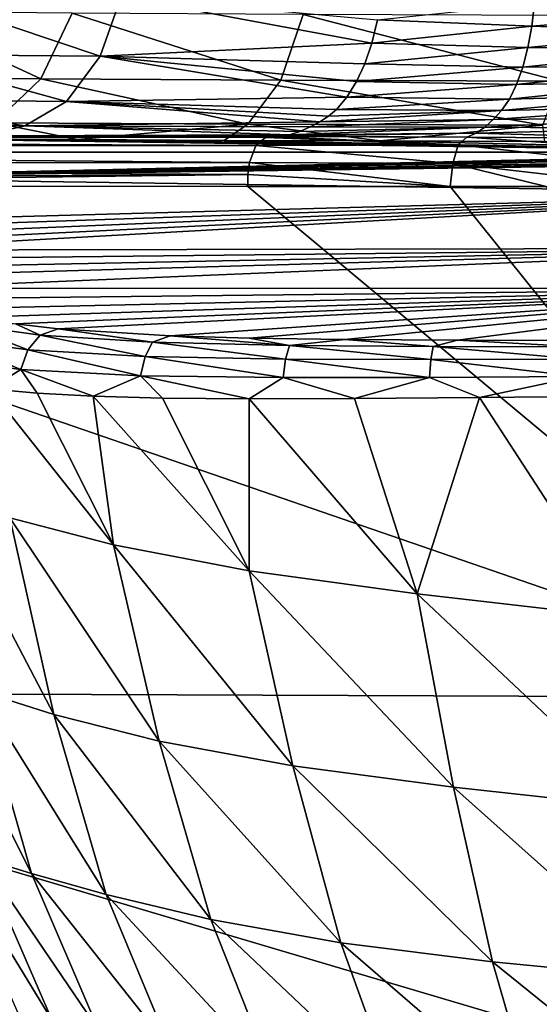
# Model space of a CAD drawing. Header units: millimetres. Extents: x -105 to 105, y -36 to 73.
# Tile 24 of 58: x -16 to -6, y -1 to 18. Entities that reach past the tile are written whole.
import ezdxf

# ---------------------------------------------------------------- set-up
doc = ezdxf.new("R2010")
doc.units = ezdxf.units.MM
doc.header["$LTSCALE"] = 81.481481
for name, color, linetype in [('10', 7, 'CONTINUOUS'), ('16', 7, 'CONTINUOUS'), ('29', 7, 'CONTINUOUS'), ('4', 7, 'CONTINUOUS'), ('47', 7, 'CONTINUOUS'), ('51', 7, 'CONTINUOUS'), ('72', 7, 'CONTINUOUS'), ('8', 7, 'CONTINUOUS'), ('9', 7, 'CONTINUOUS')]:
    doc.layers.add(name, color=color, linetype=linetype)

msp = doc.modelspace()

# ---------------------------------------------------------------- linework, layer by layer
at = {"layer": '10', "color": 7, "linetype": 'CONTINUOUS'}
for points in [[(-17.208, 16.183, -63.094), (-11.393, 16.172, -67.089), (-30.72, 16.18, -67.086), (-17.208, 16.183, -63.094)], [(0, 15.858, -2.694), (-20.152, 16.141, -28.681), (-22.111, 15.858, -2.694), (0, 15.858, -2.694)], [(-17.895, 16.124, -26.142), (-20.152, 16.141, -28.681), (0, 15.858, -2.694), (-17.895, 16.124, -26.142)], [(-15.331, 16.107, -23.937), (-17.895, 16.124, -26.142), (0, 15.858, -2.694), (-15.331, 16.107, -23.937)], [(-12.456, 16.092, -22.067), (-15.331, 16.107, -23.937), (0, 15.858, -2.694), (-12.456, 16.092, -22.067)], [(-9.403, 16.08, -20.615), (-12.456, 16.092, -22.067), (0, 15.858, -2.694), (-9.403, 16.08, -20.615)], [(-6.185, 16.07, -19.584), (-9.403, 16.08, -20.615), (0, 15.858, -2.694), (-6.185, 16.07, -19.584)]]:
    msp.add_3dface(points, dxfattribs=at)
at = {"layer": '16', "color": 7, "linetype": 'CONTINUOUS'}
for points in [[(-16.299, 11.99, 64.416), (-17.587, 12.49, 61.961), (-17.885, 12.213, 62.077), (-16.299, 11.99, 64.416)], [(-17.587, 12.49, 61.961), (-16.06, 12.275, 64.214), (-16.543, 12.501, 62.94), (-17.587, 12.49, 61.961)], [(-16.06, 12.275, 64.214), (-17.587, 12.49, 61.961), (-16.299, 11.99, 64.416), (-16.06, 12.275, 64.214)], [(-16.543, 12.501, 62.94), (-16.06, 12.275, 64.214), (-15.708, 12.403, 63.976), (-16.543, 12.501, 62.94)], [(-16.06, 12.275, 64.214), (-13.861, 12.137, 65.818), (-15.708, 12.403, 63.976), (-16.06, 12.275, 64.214)], [(-15.708, 12.403, 63.976), (-13.861, 12.137, 65.818), (-13.512, 12.265, 65.538), (-15.708, 12.403, 63.976)], [(-16.438, 11.603, 64.512), (-17.885, 12.213, 62.077), (-18.059, 11.828, 62.124), (-16.438, 11.603, 64.512)], [(-16.299, 11.99, 64.416), (-17.885, 12.213, 62.077), (-16.438, 11.603, 64.512), (-16.299, 11.99, 64.416)], [(-14.007, 11.859, 66.084), (-16.06, 12.275, 64.214), (-16.299, 11.99, 64.416), (-14.007, 11.859, 66.084)], [(-13.861, 12.137, 65.818), (-16.06, 12.275, 64.214), (-14.007, 11.859, 66.084), (-13.861, 12.137, 65.818)], [(-13.861, 12.137, 65.818), (-11.181, 12.073, 66.776), (-13.512, 12.265, 65.538), (-13.861, 12.137, 65.818)], [(-13.512, 12.265, 65.538), (-11.181, 12.073, 66.776), (-11.972, 12.219, 66.142), (-13.512, 12.265, 65.538)], [(-11.972, 12.219, 66.142), (-11.181, 12.073, 66.776), (-10.098, 12.19, 66.619), (-11.972, 12.219, 66.142)], [(-11.181, 12.073, 66.776), (-8.369, 12.053, 67.297), (-10.098, 12.19, 66.619), (-11.181, 12.073, 66.776)], [(-10.098, 12.19, 66.619), (-8.369, 12.053, 67.297), (-7.889, 12.176, 66.976), (-10.098, 12.19, 66.619)], [(-8.369, 12.053, 67.297), (-5.485, 12.05, 67.608), (-7.889, 12.176, 66.976), (-8.369, 12.053, 67.297)], [(-7.889, 12.176, 66.976), (-5.485, 12.05, 67.608), (-5.284, 12.171, 67.249), (-7.889, 12.176, 66.976)], [(-14.095, 11.482, 66.225), (-16.299, 11.99, 64.416), (-16.438, 11.603, 64.512), (-14.095, 11.482, 66.225)], [(-14.007, 11.859, 66.084), (-16.299, 11.99, 64.416), (-14.095, 11.482, 66.225), (-14.007, 11.859, 66.084)], [(-11.258, 11.807, 67.064), (-13.861, 12.137, 65.818), (-14.007, 11.859, 66.084), (-11.258, 11.807, 67.064)], [(-11.181, 12.073, 66.776), (-13.861, 12.137, 65.818), (-11.258, 11.807, 67.064), (-11.181, 12.073, 66.776)], [(-8.411, 11.798, 67.589), (-11.181, 12.073, 66.776), (-11.258, 11.807, 67.064), (-8.411, 11.798, 67.589)], [(-8.369, 12.053, 67.297), (-11.181, 12.073, 66.776), (-8.411, 11.798, 67.589), (-8.369, 12.053, 67.297)], [(-5.51, 11.804, 67.899), (-8.369, 12.053, 67.297), (-8.411, 11.798, 67.589), (-5.51, 11.804, 67.899)], [(-5.485, 12.05, 67.608), (-8.369, 12.053, 67.297), (-5.51, 11.804, 67.899), (-5.485, 12.05, 67.608)], [(-16.438, 11.603, 64.512), (-18.059, 11.828, 62.124), (-17.048, 11.226, 63.775), (-16.438, 11.603, 64.512)], [(-11.305, 11.446, 67.228), (-14.007, 11.859, 66.084), (-14.095, 11.482, 66.225), (-11.305, 11.446, 67.228)], [(-11.258, 11.807, 67.064), (-14.007, 11.859, 66.084), (-11.305, 11.446, 67.228), (-11.258, 11.807, 67.064)], [(-8.437, 11.449, 67.762), (-11.258, 11.807, 67.064), (-11.305, 11.446, 67.228), (-8.437, 11.449, 67.762)], [(-8.411, 11.798, 67.589), (-11.258, 11.807, 67.064), (-8.437, 11.449, 67.762), (-8.411, 11.798, 67.589)], [(-5.526, 11.466, 68.077), (-8.411, 11.798, 67.589), (-8.437, 11.449, 67.762), (-5.526, 11.466, 68.077)], [(-5.51, 11.804, 67.899), (-8.411, 11.798, 67.589), (-5.526, 11.466, 68.077), (-5.51, 11.804, 67.899)], [(-16.119, 11.139, 64.808), (-16.438, 11.603, 64.512), (-17.048, 11.226, 63.775), (-16.119, 11.139, 64.808)], [(-14.095, 11.482, 66.225), (-16.438, 11.603, 64.512), (-15.023, 11.081, 65.677), (-14.095, 11.482, 66.225)], [(-15.023, 11.081, 65.677), (-16.438, 11.603, 64.512), (-16.119, 11.139, 64.808), (-15.023, 11.081, 65.677)], [(-13.666, 11.046, 66.428), (-14.095, 11.482, 66.225), (-15.023, 11.081, 65.677), (-13.666, 11.046, 66.428)], [(-11.305, 11.446, 67.228), (-14.095, 11.482, 66.225), (-11.966, 11.033, 67.058), (-11.305, 11.446, 67.228)], [(-11.966, 11.033, 67.058), (-14.095, 11.482, 66.225), (-13.666, 11.046, 66.428), (-11.966, 11.033, 67.058)], [(-9.91, 11.037, 67.548), (-11.305, 11.446, 67.228), (-11.966, 11.033, 67.058), (-9.91, 11.037, 67.548)], [(-8.437, 11.449, 67.762), (-11.305, 11.446, 67.228), (-9.91, 11.037, 67.548), (-8.437, 11.449, 67.762)], [(-7.463, 11.057, 67.916), (-8.437, 11.449, 67.762), (-9.91, 11.037, 67.548), (-7.463, 11.057, 67.916)], [(-5.526, 11.466, 68.077), (-8.437, 11.449, 67.762), (-7.463, 11.057, 67.916), (-5.526, 11.466, 68.077)], [(-4.716, 11.082, 68.181), (-5.526, 11.466, 68.077), (-7.463, 11.057, 67.916), (-4.716, 11.082, 68.181)]]:
    msp.add_3dface(points, dxfattribs=at)
at = {"layer": '29', "color": 7, "linetype": 'CONTINUOUS'}
for points in [[(0, 15.858, -2.694), (-22.111, 15.858, -2.694), (-21.401, 15.364, 17.288), (0, 15.858, -2.694)], [(0, 15.858, -2.694), (-21.401, 15.364, 17.288), (0, 15.834, -1.25), (0, 15.858, -2.694)], [(0, 15.834, -1.25), (-21.401, 15.364, 17.288), (-2.763, 15.782, 1.525), (0, 15.834, -1.25)], [(-2.763, 15.782, 1.525), (-21.401, 15.364, 17.288), (-3.438, 15.754, 2.937), (-2.763, 15.782, 1.525)], [(-3.438, 15.754, 2.937), (-21.401, 15.364, 17.288), (-3.434, 15.722, 4.511), (-3.438, 15.754, 2.937)], [(-3.434, 15.722, 4.511), (-21.401, 15.364, 17.288), (-2.743, 15.691, 5.928), (-3.434, 15.722, 4.511)], [(-2.743, 15.691, 5.928), (-21.401, 15.364, 17.288), (-1.509, 15.67, 6.9), (-2.743, 15.691, 5.928)], [(-21.401, 15.364, 17.288), (0, 15.661, 7.239), (-1.509, 15.67, 6.9), (-21.401, 15.364, 17.288)], [(-21.401, 15.364, 17.288), (0, 15.05, 26.94), (0, 15.661, 7.239), (-21.401, 15.364, 17.288)], [(-21.401, 15.364, 17.288), (-20.461, 14.492, 37.261), (0, 15.05, 26.94), (-21.401, 15.364, 17.288)], [(-20.461, 14.492, 37.261), (-20.296, 14.351, 39.689), (0, 15.05, 26.94), (-20.461, 14.492, 37.261)], [(-20.296, 14.351, 39.689), (-20.126, 14.212, 41.958), (0, 15.05, 26.94), (-20.296, 14.351, 39.689)], [(-20.126, 14.212, 41.958), (-19.952, 14.074, 44.073), (0, 15.05, 26.94), (-20.126, 14.212, 41.958)], [(-19.952, 14.074, 44.073), (-19.79, 13.938, 46.05), (0, 15.05, 26.94), (-19.952, 14.074, 44.073)], [(-19.79, 13.938, 46.05), (0, 13.979, 47.017), (0, 15.05, 26.94), (-19.79, 13.938, 46.05)], [(-19.79, 13.938, 46.05), (-19.59, 13.762, 48.48), (0, 13.979, 47.017), (-19.79, 13.938, 46.05)], [(-19.59, 13.762, 48.48), (-19.396, 13.593, 50.688), (0, 13.979, 47.017), (-19.59, 13.762, 48.48)], [(-19.396, 13.593, 50.688), (-19.198, 13.431, 52.707), (0, 13.979, 47.017), (-19.396, 13.593, 50.688)], [(-19.198, 13.431, 52.707), (-18.859, 13.199, 55.438), (0, 13.979, 47.017), (-19.198, 13.431, 52.707)], [(-18.859, 13.199, 55.438), (0, 13.19, 57.173), (0, 13.979, 47.017), (-18.859, 13.199, 55.438)], [(-18.859, 13.199, 55.438), (-18.446, 12.985, 57.825), (0, 13.19, 57.173), (-18.859, 13.199, 55.438)], [(-18.446, 12.985, 57.825), (-17.93, 12.794, 59.876), (0, 13.19, 57.173), (-18.446, 12.985, 57.825)], [(-17.93, 12.794, 59.876), (-17.294, 12.631, 61.584), (0, 13.19, 57.173), (-17.93, 12.794, 59.876)], [(-17.294, 12.631, 61.584), (-16.543, 12.501, 62.94), (0, 13.19, 57.173), (-17.294, 12.631, 61.584)], [(-16.543, 12.501, 62.94), (-15.708, 12.403, 63.976), (0, 13.19, 57.173), (-16.543, 12.501, 62.94)], [(-15.708, 12.403, 63.976), (-13.512, 12.265, 65.538), (0, 13.19, 57.173), (-15.708, 12.403, 63.976)], [(-13.512, 12.265, 65.538), (-11.972, 12.219, 66.142), (0, 13.19, 57.173), (-13.512, 12.265, 65.538)], [(-11.972, 12.219, 66.142), (-10.098, 12.19, 66.619), (0, 13.19, 57.173), (-11.972, 12.219, 66.142)], [(-10.098, 12.19, 66.619), (-7.889, 12.176, 66.976), (0, 13.19, 57.173), (-10.098, 12.19, 66.619)], [(-7.889, 12.176, 66.976), (-5.284, 12.171, 67.249), (0, 13.19, 57.173), (-7.889, 12.176, 66.976)]]:
    msp.add_3dface(points, dxfattribs=at)
at = {"layer": '4', "color": 7, "linetype": 'CONTINUOUS'}
for points in [[(-16.043, 17.298, -28.267), (-18.891, 18.614, -33.385), (-19.641, 17.327, -32.96), (-16.043, 17.298, -28.267)], [(-15.43, 18.584, -28.87), (-18.891, 18.614, -33.385), (-16.043, 17.298, -28.267), (-15.43, 18.584, -28.87)], [(-11.35, 17.27, -24.667), (-15.43, 18.584, -28.87), (-16.043, 17.298, -28.267), (-11.35, 17.27, -24.667)], [(-10.913, 18.555, -25.404), (-15.43, 18.584, -28.87), (-11.35, 17.27, -24.667), (-10.913, 18.555, -25.404)], [(-5.897, 17.25, -22.399), (-10.913, 18.555, -25.404), (-11.35, 17.27, -24.667), (-5.897, 17.25, -22.399)], [(-5.684, 18.534, -23.228), (-10.913, 18.555, -25.404), (-5.897, 17.25, -22.399), (-5.684, 18.534, -23.228)], [(-16.043, 17.298, -28.267), (-19.641, 17.327, -32.96), (-16.955, 16.437, -27.363), (-16.043, 17.298, -28.267)], [(-11.998, 16.409, -23.561), (-16.043, 17.298, -28.267), (-16.955, 16.437, -27.363), (-11.998, 16.409, -23.561)], [(-11.35, 17.27, -24.667), (-16.043, 17.298, -28.267), (-11.998, 16.409, -23.561), (-11.35, 17.27, -24.667)], [(-6.219, 16.388, -21.161), (-11.35, 17.27, -24.667), (-11.998, 16.409, -23.561), (-6.219, 16.388, -21.161)], [(-5.897, 17.25, -22.399), (-11.35, 17.27, -24.667), (-6.219, 16.388, -21.161), (-5.897, 17.25, -22.399)], [(-15.331, 16.107, -23.937), (-16.955, 16.437, -27.363), (-17.895, 16.124, -26.142), (-15.331, 16.107, -23.937)], [(-11.998, 16.409, -23.561), (-16.955, 16.437, -27.363), (-15.331, 16.107, -23.937), (-11.998, 16.409, -23.561)], [(-12.456, 16.092, -22.067), (-11.998, 16.409, -23.561), (-15.331, 16.107, -23.937), (-12.456, 16.092, -22.067)], [(-9.403, 16.08, -20.615), (-11.998, 16.409, -23.561), (-12.456, 16.092, -22.067), (-9.403, 16.08, -20.615)], [(-6.219, 16.388, -21.161), (-11.998, 16.409, -23.561), (-9.403, 16.08, -20.615), (-6.219, 16.388, -21.161)], [(-6.185, 16.07, -19.584), (-6.219, 16.388, -21.161), (-9.403, 16.08, -20.615), (-6.185, 16.07, -19.584)]]:
    msp.add_3dface(points, dxfattribs=at)
at = {"layer": '47', "color": 7, "linetype": 'CONTINUOUS'}
for points in [[(-11.997, 15.188, -68.086), (0, 5.182, -68.077), (-29.094, 15.207, -68.087), (-11.997, 15.188, -68.086)], [(-29.094, 15.207, -68.087), (0, 5.182, -68.077), (-28.441, 5.29, -68.079), (-29.094, 15.207, -68.087)], [(-11.997, 15.188, -68.086), (-8.037, 15.188, -68.087), (0, 5.182, -68.077), (-11.997, 15.188, -68.086)], [(-8.037, 15.188, -68.087), (-6.156, 15.185, -68.087), (0, 5.182, -68.077), (-8.037, 15.188, -68.087)], [(0, 5.182, -68.077), (0, -3.142, -68.033), (-28.441, 5.29, -68.079), (0, 5.182, -68.077)], [(-28.441, 5.29, -68.079), (0, -3.142, -68.033), (-28.441, -2.649, -68.042), (-28.441, 5.29, -68.079)]]:
    msp.add_3dface(points, dxfattribs=at)
at = {"layer": '51', "color": 7, "linetype": 'CONTINUOUS'}
for points in [[(-48.354, 16.204, -67.089), (-11.531, 16.169, -67.317), (-48.454, 16.161, -67.469), (-48.354, 16.204, -67.089)], [(-48.354, 16.204, -67.089), (-30.72, 16.18, -67.086), (-11.531, 16.169, -67.317), (-48.354, 16.204, -67.089)], [(-48.454, 16.161, -67.469), (-11.838, 15.994, -67.824), (-48.565, 15.971, -67.809), (-48.454, 16.161, -67.469)], [(-11.531, 16.169, -67.317), (-11.651, 16.149, -67.516), (-48.454, 16.161, -67.469), (-11.531, 16.169, -67.317)], [(-11.651, 16.149, -67.516), (-11.838, 15.994, -67.824), (-48.454, 16.161, -67.469), (-11.651, 16.149, -67.516)], [(-11.393, 16.172, -67.089), (-11.531, 16.169, -67.317), (-30.72, 16.18, -67.086), (-11.393, 16.172, -67.089)], [(-48.565, 15.971, -67.809), (-11.961, 15.657, -68.027), (-48.628, 15.631, -68.022), (-48.565, 15.971, -67.809)], [(-11.838, 15.994, -67.824), (-11.961, 15.657, -68.027), (-48.565, 15.971, -67.809), (-11.838, 15.994, -67.824)], [(-11.994, 15.422, -68.083), (-48.812, 15.214, -68.087), (-48.628, 15.631, -68.022), (-11.994, 15.422, -68.083)], [(-11.961, 15.657, -68.027), (-11.994, 15.422, -68.083), (-48.628, 15.631, -68.022), (-11.961, 15.657, -68.027)], [(-48.812, 15.214, -68.087), (-11.994, 15.422, -68.083), (-29.094, 15.207, -68.087), (-48.812, 15.214, -68.087)], [(-11.997, 15.188, -68.086), (-29.094, 15.207, -68.087), (-11.994, 15.422, -68.083), (-11.997, 15.188, -68.086)]]:
    msp.add_3dface(points, dxfattribs=at)
at = {"layer": '72', "color": 7, "linetype": 'CONTINUOUS'}
for points in [[(-16.119, 11.139, 64.808), (-17.048, 11.226, 63.775), (-14.621, 8.168, 64.905), (-16.119, 11.139, 64.808)], [(-17.048, 11.226, 63.775), (-16.65, 8.702, 63.079), (-14.621, 8.168, 64.905), (-17.048, 11.226, 63.775)], [(-15.023, 11.081, 65.677), (-16.119, 11.139, 64.808), (-14.621, 8.168, 64.905), (-15.023, 11.081, 65.677)], [(-13.666, 11.046, 66.428), (-15.023, 11.081, 65.677), (-11.972, 7.664, 66.132), (-13.666, 11.046, 66.428)], [(-15.023, 11.081, 65.677), (-14.621, 8.168, 64.905), (-11.972, 7.664, 66.132), (-15.023, 11.081, 65.677)], [(-11.966, 11.033, 67.058), (-13.666, 11.046, 66.428), (-11.972, 7.664, 66.132), (-11.966, 11.033, 67.058)], [(-11.966, 11.033, 67.058), (-11.972, 7.664, 66.132), (-8.682, 7.213, 66.909), (-11.966, 11.033, 67.058)], [(-9.91, 11.037, 67.548), (-11.966, 11.033, 67.058), (-8.682, 7.213, 66.909), (-9.91, 11.037, 67.548)], [(-7.463, 11.057, 67.916), (-9.91, 11.037, 67.548), (-8.682, 7.213, 66.909), (-7.463, 11.057, 67.916)], [(-7.463, 11.057, 67.916), (-8.682, 7.213, 66.909), (-4.666, 6.748, 67.424), (-7.463, 11.057, 67.916)], [(-4.716, 11.082, 68.181), (-7.463, 11.057, 67.916), (-4.666, 6.748, 67.424), (-4.716, 11.082, 68.181)], [(-17.255, 5.314, 59.262), (-15.793, 4.848, 61.681), (-18.072, 9.211, 60.637), (-17.255, 5.314, 59.262)], [(-18.072, 9.211, 60.637), (-15.793, 4.848, 61.681), (-16.65, 8.702, 63.079), (-18.072, 9.211, 60.637)], [(-15.793, 4.848, 61.681), (-13.733, 4.328, 63.489), (-16.65, 8.702, 63.079), (-15.793, 4.848, 61.681)], [(-16.65, 8.702, 63.079), (-13.733, 4.328, 63.489), (-14.621, 8.168, 64.905), (-16.65, 8.702, 63.079)], [(-13.733, 4.328, 63.489), (-11.117, 3.841, 64.689), (-14.621, 8.168, 64.905), (-13.733, 4.328, 63.489)], [(-14.621, 8.168, 64.905), (-11.117, 3.841, 64.689), (-11.972, 7.664, 66.132), (-14.621, 8.168, 64.905)], [(-11.117, 3.841, 64.689), (-7.972, 3.422, 65.459), (-11.972, 7.664, 66.132), (-11.117, 3.841, 64.689)], [(-11.972, 7.664, 66.132), (-7.972, 3.422, 65.459), (-8.682, 7.213, 66.909), (-11.972, 7.664, 66.132)], [(-7.972, 3.422, 65.459), (-4.226, 3.011, 66.006), (-8.682, 7.213, 66.909), (-7.972, 3.422, 65.459)], [(-8.682, 7.213, 66.909), (-4.226, 3.011, 66.006), (-4.666, 6.748, 67.424), (-8.682, 7.213, 66.909)], [(-17.204, 2.033, 54.717), (-16.227, 1.735, 57.477), (-18.237, 5.707, 56.37), (-17.204, 2.033, 54.717)], [(-18.237, 5.707, 56.37), (-16.227, 1.735, 57.477), (-17.255, 5.314, 59.262), (-18.237, 5.707, 56.37)], [(-16.227, 1.735, 57.477), (-14.769, 1.326, 59.817), (-17.255, 5.314, 59.262), (-16.227, 1.735, 57.477)], [(-17.255, 5.314, 59.262), (-14.769, 1.326, 59.817), (-15.793, 4.848, 61.681), (-17.255, 5.314, 59.262)], [(-14.769, 1.326, 59.817), (-12.72, 0.834, 61.549), (-15.793, 4.848, 61.681), (-14.769, 1.326, 59.817)], [(-15.793, 4.848, 61.681), (-12.72, 0.834, 61.549), (-13.733, 4.328, 63.489), (-15.793, 4.848, 61.681)], [(-12.72, 0.834, 61.549), (-10.173, 0.376, 62.668), (-13.733, 4.328, 63.489), (-12.72, 0.834, 61.549)], [(-13.733, 4.328, 63.489), (-10.173, 0.376, 62.668), (-11.117, 3.841, 64.689), (-13.733, 4.328, 63.489)], [(-10.173, 0.376, 62.668), (-7.207, 0.004, 63.379), (-11.117, 3.841, 64.689), (-10.173, 0.376, 62.668)], [(-11.117, 3.841, 64.689), (-7.207, 0.004, 63.379), (-7.972, 3.422, 65.459), (-11.117, 3.841, 64.689)], [(-7.207, 0.004, 63.379), (-3.767, -0.329, 63.895), (-7.972, 3.422, 65.459), (-7.207, 0.004, 63.379)], [(-7.972, 3.422, 65.459), (-3.767, -0.329, 63.895), (-4.226, 3.011, 66.006), (-7.972, 3.422, 65.459)], [(-16.481, -1.028, 49.959), (-15.826, -1.142, 52.744), (-17.911, 2.271, 51.668), (-16.481, -1.028, 49.959)], [(-17.911, 2.271, 51.668), (-15.826, -1.142, 52.744), (-17.204, 2.033, 54.717), (-17.911, 2.271, 51.668)], [(-15.826, -1.142, 52.744), (-14.912, -1.342, 55.317), (-17.204, 2.033, 54.717), (-15.826, -1.142, 52.744)], [(-17.204, 2.033, 54.717), (-14.912, -1.342, 55.317), (-16.227, 1.735, 57.477), (-17.204, 2.033, 54.717)], [(-14.912, -1.342, 55.317), (-13.516, -1.695, 57.521), (-16.227, 1.735, 57.477), (-14.912, -1.342, 55.317)], [(-16.227, 1.735, 57.477), (-13.516, -1.695, 57.521), (-14.769, 1.326, 59.817), (-16.227, 1.735, 57.477)], [(-13.516, -1.695, 57.521), (-11.532, -2.164, 59.127), (-14.769, 1.326, 59.817), (-13.516, -1.695, 57.521)], [(-14.769, 1.326, 59.817), (-11.532, -2.164, 59.127), (-12.72, 0.834, 61.549), (-14.769, 1.326, 59.817)], [(-11.532, -2.164, 59.127), (-9.106, -2.596, 60.117), (-12.72, 0.834, 61.549), (-11.532, -2.164, 59.127)], [(-12.72, 0.834, 61.549), (-9.106, -2.596, 60.117), (-10.173, 0.376, 62.668), (-12.72, 0.834, 61.549)], [(-9.106, -2.596, 60.117), (-6.364, -2.918, 60.719), (-10.173, 0.376, 62.668), (-9.106, -2.596, 60.117)], [(-10.173, 0.376, 62.668), (-6.364, -2.918, 60.719), (-7.207, 0.004, 63.379), (-10.173, 0.376, 62.668)], [(-6.364, -2.918, 60.719), (-3.28, -3.167, 61.147), (-7.207, 0.004, 63.379), (-6.364, -2.918, 60.719)], [(-7.207, 0.004, 63.379), (-3.28, -3.167, 61.147), (-3.767, -0.329, 63.895), (-7.207, 0.004, 63.379)]]:
    msp.add_3dface(points, dxfattribs=at)
at = {"layer": '8', "color": 7, "linetype": 'CONTINUOUS'}
for points in [[(-6.439, 18.33, -65.046), (-9.459, 18.455, -63.896), (-6.385, 18.774, -64.937), (-6.439, 18.33, -65.046)], [(-3.284, 18.583, -65.665), (-6.439, 18.33, -65.046), (-6.385, 18.774, -64.937), (-3.284, 18.583, -65.665)], [(-3.284, 18.583, -65.665), (-3.326, 18.213, -65.774), (-6.439, 18.33, -65.046), (-3.284, 18.583, -65.665)], [(-9.571, 17.993, -64.081), (-9.459, 18.455, -63.896), (-6.439, 18.33, -65.046), (-9.571, 17.993, -64.081)], [(-6.516, 17.91, -65.202), (-9.571, 17.993, -64.081), (-6.439, 18.33, -65.046), (-6.516, 17.91, -65.202)], [(-3.326, 18.213, -65.774), (-6.516, 17.91, -65.202), (-6.439, 18.33, -65.046), (-3.326, 18.213, -65.774)], [(-3.326, 18.213, -65.774), (-3.377, 17.864, -65.924), (-6.516, 17.91, -65.202), (-3.326, 18.213, -65.774)], [(-9.707, 17.59, -64.306), (-9.571, 17.993, -64.081), (-6.516, 17.91, -65.202), (-9.707, 17.59, -64.306)], [(-6.615, 17.525, -65.404), (-9.707, 17.59, -64.306), (-6.516, 17.91, -65.202), (-6.615, 17.525, -65.404)], [(-3.377, 17.864, -65.924), (-6.615, 17.525, -65.404), (-6.516, 17.91, -65.202), (-3.377, 17.864, -65.924)], [(-3.377, 17.864, -65.924), (-3.437, 17.542, -66.108), (-6.615, 17.525, -65.404), (-3.377, 17.864, -65.924)], [(-9.867, 17.242, -64.57), (-9.707, 17.59, -64.306), (-6.615, 17.525, -65.404), (-9.867, 17.242, -64.57)], [(-6.737, 17.186, -65.647), (-9.867, 17.242, -64.57), (-6.615, 17.525, -65.404), (-6.737, 17.186, -65.647)], [(-3.437, 17.542, -66.108), (-3.503, 17.249, -66.321), (-6.737, 17.186, -65.647), (-3.437, 17.542, -66.108)], [(-3.437, 17.542, -66.108), (-6.737, 17.186, -65.647), (-6.615, 17.525, -65.404), (-3.437, 17.542, -66.108)], [(-10.055, 16.937, -64.881), (-9.867, 17.242, -64.57), (-6.737, 17.186, -65.647), (-10.055, 16.937, -64.881)], [(-6.877, 16.901, -65.927), (-10.055, 16.937, -64.881), (-6.737, 17.186, -65.647), (-6.877, 16.901, -65.927)], [(-3.503, 17.249, -66.321), (-3.574, 16.989, -66.559), (-6.877, 16.901, -65.927), (-3.503, 17.249, -66.321)], [(-3.503, 17.249, -66.321), (-6.877, 16.901, -65.927), (-6.737, 17.186, -65.647), (-3.503, 17.249, -66.321)], [(-3.574, 16.989, -66.559), (-3.648, 16.753, -66.812), (-7.032, 16.678, -66.234), (-3.574, 16.989, -66.559)], [(-3.574, 16.989, -66.559), (-7.032, 16.678, -66.234), (-6.877, 16.901, -65.927), (-3.574, 16.989, -66.559)], [(-10.261, 16.696, -65.22), (-10.055, 16.937, -64.881), (-6.877, 16.901, -65.927), (-10.261, 16.696, -65.22)], [(-7.032, 16.678, -66.234), (-10.261, 16.696, -65.22), (-6.877, 16.901, -65.927), (-7.032, 16.678, -66.234)], [(-10.586, 16.452, -65.758), (-10.415, 16.564, -65.475), (-7.032, 16.678, -66.234), (-10.586, 16.452, -65.758)], [(-7.196, 16.501, -66.556), (-10.586, 16.452, -65.758), (-7.032, 16.678, -66.234), (-7.196, 16.501, -66.556)], [(-10.415, 16.564, -65.475), (-10.261, 16.696, -65.22), (-7.032, 16.678, -66.234), (-10.415, 16.564, -65.475)], [(-3.648, 16.753, -66.812), (-3.721, 16.531, -67.071), (-7.196, 16.501, -66.556), (-3.648, 16.753, -66.812)], [(-3.648, 16.753, -66.812), (-7.196, 16.501, -66.556), (-7.032, 16.678, -66.234), (-3.648, 16.753, -66.812)], [(-10.776, 16.354, -66.07), (-10.586, 16.452, -65.758), (-7.196, 16.501, -66.556), (-10.776, 16.354, -66.07)], [(-7.359, 16.351, -66.877), (-10.776, 16.354, -66.07), (-7.196, 16.501, -66.556), (-7.359, 16.351, -66.877)], [(-3.721, 16.531, -67.071), (-3.794, 16.323, -67.334), (-7.359, 16.351, -66.877), (-3.721, 16.531, -67.071)], [(-3.721, 16.531, -67.071), (-7.359, 16.351, -66.877), (-7.196, 16.501, -66.556), (-3.721, 16.531, -67.071)], [(-11.393, 16.172, -67.089), (-11.18, 16.199, -66.734), (-7.527, 16.231, -67.204), (-11.393, 16.172, -67.089)], [(-7.71, 16.152, -67.551), (-11.393, 16.172, -67.089), (-7.527, 16.231, -67.204), (-7.71, 16.152, -67.551)], [(-11.18, 16.199, -66.734), (-10.978, 16.265, -66.4), (-7.359, 16.351, -66.877), (-11.18, 16.199, -66.734)], [(-7.527, 16.231, -67.204), (-11.18, 16.199, -66.734), (-7.359, 16.351, -66.877), (-7.527, 16.231, -67.204)], [(-10.978, 16.265, -66.4), (-10.776, 16.354, -66.07), (-7.359, 16.351, -66.877), (-10.978, 16.265, -66.4)], [(-3.871, 16.127, -67.605), (-7.71, 16.152, -67.551), (-7.527, 16.231, -67.204), (-3.871, 16.127, -67.605)], [(-3.794, 16.323, -67.334), (-7.527, 16.231, -67.204), (-7.359, 16.351, -66.877), (-3.794, 16.323, -67.334)], [(-3.794, 16.323, -67.334), (-3.871, 16.127, -67.605), (-7.527, 16.231, -67.204), (-3.794, 16.323, -67.334)], [(-11.838, 15.994, -67.824), (-11.651, 16.149, -67.516), (-7.88, 16.002, -67.87), (-11.838, 15.994, -67.824)], [(-11.651, 16.149, -67.516), (-11.531, 16.169, -67.317), (-7.88, 16.002, -67.87), (-11.651, 16.149, -67.516)], [(-11.531, 16.169, -67.317), (-11.393, 16.172, -67.089), (-7.71, 16.152, -67.551), (-11.531, 16.169, -67.317)], [(-7.88, 16.002, -67.87), (-11.531, 16.169, -67.317), (-7.71, 16.152, -67.551), (-7.88, 16.002, -67.87)], [(-3.941, 15.897, -67.858), (-7.88, 16.002, -67.87), (-7.71, 16.152, -67.551), (-3.941, 15.897, -67.858)], [(-3.871, 16.127, -67.605), (-3.941, 15.897, -67.858), (-7.71, 16.152, -67.551), (-3.871, 16.127, -67.605)], [(-11.961, 15.657, -68.027), (-11.838, 15.994, -67.824), (-7.985, 15.641, -68.067), (-11.961, 15.657, -68.027)], [(-7.985, 15.641, -68.067), (-11.838, 15.994, -67.824), (-7.88, 16.002, -67.87), (-7.985, 15.641, -68.067)], [(-3.987, 15.57, -68.039), (-7.985, 15.641, -68.067), (-7.88, 16.002, -67.87), (-3.987, 15.57, -68.039)], [(-3.941, 15.897, -67.858), (-3.987, 15.57, -68.039), (-7.88, 16.002, -67.87), (-3.941, 15.897, -67.858)], [(-11.994, 15.422, -68.083), (-11.961, 15.657, -68.027), (-8.037, 15.188, -68.087), (-11.994, 15.422, -68.083)], [(-8.037, 15.188, -68.087), (-11.961, 15.657, -68.027), (-7.985, 15.641, -68.067), (-8.037, 15.188, -68.087)], [(-8.037, 15.188, -68.087), (-7.985, 15.641, -68.067), (-6.156, 15.185, -68.087), (-8.037, 15.188, -68.087)], [(-3.987, 15.57, -68.039), (-4.037, 15.181, -68.087), (-7.985, 15.641, -68.067), (-3.987, 15.57, -68.039)], [(-7.985, 15.641, -68.067), (-4.037, 15.181, -68.087), (-6.156, 15.185, -68.087), (-7.985, 15.641, -68.067)], [(-11.997, 15.188, -68.086), (-11.994, 15.422, -68.083), (-8.037, 15.188, -68.087), (-11.997, 15.188, -68.086)]]:
    msp.add_3dface(points, dxfattribs=at)
at = {"layer": '9', "color": 7, "linetype": 'CONTINUOUS'}
for points in [[(-18.388, 18.919, -55.779), (-14.885, 17.741, -60.751), (-18.893, 17.775, -56.054), (-18.388, 18.919, -55.779)], [(-14.471, 18.907, -60.394), (-14.885, 17.741, -60.751), (-18.388, 18.919, -55.779), (-14.471, 18.907, -60.394)], [(-14.471, 18.907, -60.394), (-9.571, 17.993, -64.081), (-14.885, 17.741, -60.751), (-14.471, 18.907, -60.394)], [(-9.459, 18.455, -63.896), (-9.571, 17.993, -64.081), (-14.471, 18.907, -60.394), (-9.459, 18.455, -63.896)], [(-9.571, 17.993, -64.081), (-9.707, 17.59, -64.306), (-14.885, 17.741, -60.751), (-9.571, 17.993, -64.081)], [(-18.893, 17.775, -56.054), (-15.545, 16.855, -61.396), (-19.683, 16.9, -56.519), (-18.893, 17.775, -56.054)], [(-14.885, 17.741, -60.751), (-15.545, 16.855, -61.396), (-18.893, 17.775, -56.054), (-14.885, 17.741, -60.751)], [(-14.885, 17.741, -60.751), (-10.055, 16.937, -64.881), (-15.545, 16.855, -61.396), (-14.885, 17.741, -60.751)], [(-9.707, 17.59, -64.306), (-9.867, 17.242, -64.57), (-14.885, 17.741, -60.751), (-9.707, 17.59, -64.306)], [(-9.867, 17.242, -64.57), (-10.055, 16.937, -64.881), (-14.885, 17.741, -60.751), (-9.867, 17.242, -64.57)], [(-19.683, 16.9, -56.519), (-16.359, 16.374, -62.225), (-20.658, 16.392, -57.096), (-19.683, 16.9, -56.519)], [(-15.545, 16.855, -61.396), (-16.359, 16.374, -62.225), (-19.683, 16.9, -56.519), (-15.545, 16.855, -61.396)], [(-15.545, 16.855, -61.396), (-10.586, 16.452, -65.758), (-16.359, 16.374, -62.225), (-15.545, 16.855, -61.396)], [(-10.055, 16.937, -64.881), (-10.261, 16.696, -65.22), (-15.545, 16.855, -61.396), (-10.055, 16.937, -64.881)], [(-10.261, 16.696, -65.22), (-10.415, 16.564, -65.475), (-15.545, 16.855, -61.396), (-10.261, 16.696, -65.22)], [(-10.415, 16.564, -65.475), (-10.586, 16.452, -65.758), (-15.545, 16.855, -61.396), (-10.415, 16.564, -65.475)], [(-16.359, 16.374, -62.225), (-17.208, 16.183, -63.094), (-20.658, 16.392, -57.096), (-16.359, 16.374, -62.225)], [(-10.586, 16.452, -65.758), (-10.776, 16.354, -66.07), (-16.359, 16.374, -62.225), (-10.586, 16.452, -65.758)], [(-16.359, 16.374, -62.225), (-11.18, 16.199, -66.734), (-17.208, 16.183, -63.094), (-16.359, 16.374, -62.225)], [(-11.18, 16.199, -66.734), (-11.393, 16.172, -67.089), (-17.208, 16.183, -63.094), (-11.18, 16.199, -66.734)], [(-10.776, 16.354, -66.07), (-10.978, 16.265, -66.4), (-16.359, 16.374, -62.225), (-10.776, 16.354, -66.07)], [(-10.978, 16.265, -66.4), (-11.18, 16.199, -66.734), (-16.359, 16.374, -62.225), (-10.978, 16.265, -66.4)]]:
    msp.add_3dface(points, dxfattribs=at)

doc.saveas('drawing.dxf')
